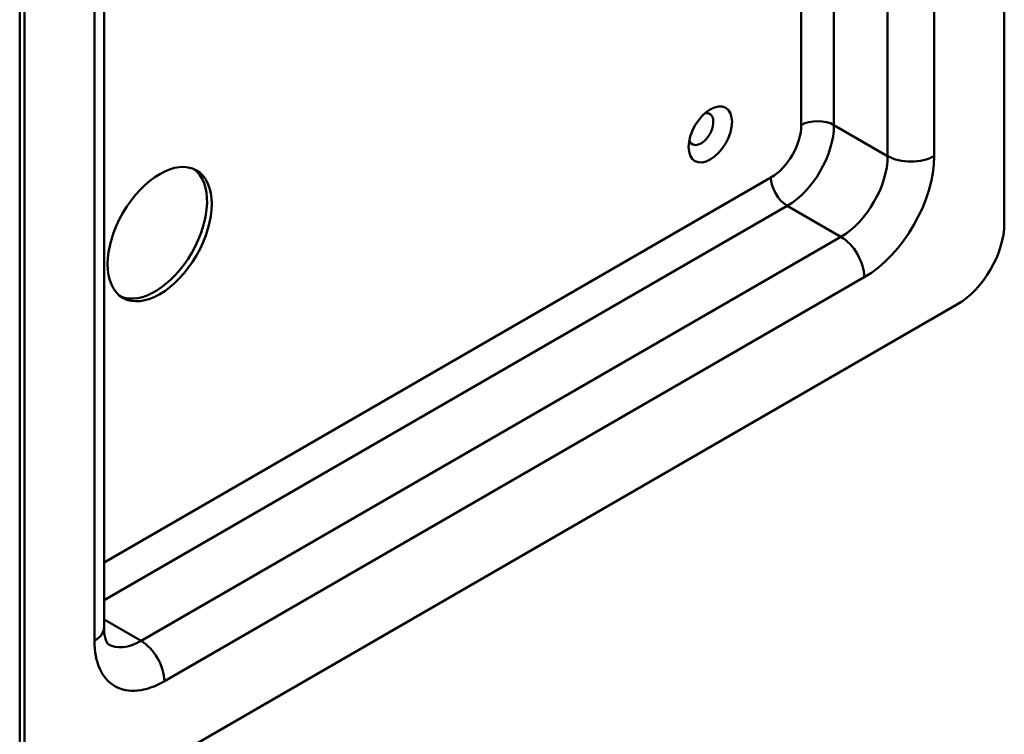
# Model space of a CAD drawing. Header units: millimetres. Extents: x 20 to 833, y 20 to 574.
# Tile 3 of 9: x 367 to 427, y 85 to 128. Entities that reach past the tile are written whole.
import ezdxf

# ---------------------------------------------------------------- set-up
doc = ezdxf.new("R2010")
doc.units = ezdxf.units.MM
doc.header["$LTSCALE"] = 2
doc.layers.add('Sichtbare Kanten(DIN)', color=7, linetype='Continuous', lineweight=50)
doc.layers.add('Sichtbare tangentiale Kanten(DIN)', color=7, linetype='Continuous', lineweight=50)

msp = doc.modelspace()

# ---------------------------------------------------------------- linework, layer by layer
at = {"layer": 'Sichtbare Kanten(DIN)'}
for p, q in [((426.8277, 115.7709), (426.8277, 197.4206)), ((367.1479, 163.291), (367.1479, 81.6413)), ((367.4308, 163.1277), (367.4308, 81.478)), ((372.2592, 159.8617), (372.2592, 91.276)), ((370.2592, 79.845), (423.9993, 110.8719))]:
    msp.add_line(p, q, dxfattribs=at)
for centre, major_axis in [((409.0087, 121.1598), (0.93, 1.6108)), ((375.6332, 115.1177), (2.23, 3.8625))]:
    msp.add_ellipse(centre, major_axis=major_axis, ratio=0.5773503, dxfattribs=at)
for centre, major_axis, start_param, end_param in [((408.443, 121.4864), (-0.53, -0.918), 5.8272815, 9.8806818), ((375.3504, 115.281), (-2.23, -3.8625), 0.0634602, 3.0781324), ((423.9993, 114.1379), (-2, -3.4641), 0.7853982, 2.3561945)]:
    msp.add_ellipse(centre, major_axis=major_axis, ratio=0.5773503, start_param=start_param, end_param=end_param, dxfattribs=at)
msp.add_open_spline([(372.2592, 91.276), (372.2592, 91.1102), (372.2707, 90.9617), (372.3086, 90.7073), (372.335, 90.6015), (372.3905, 90.4364), (372.4193, 90.3772), (372.4658, 90.2986), (372.483, 90.2792), (372.5011, 90.2609), (372.5018, 90.2614), (372.5018, 90.2614)], degree=3, knots=[3.14159265, 3.14159265, 3.14159265, 3.14159265, 3.29867229, 3.29867229, 3.45575192, 3.45575192, 3.61283155, 3.61283155, 3.76991118, 3.76991118, 3.92699082, 3.92699082, 3.92699082, 3.92699082], dxfattribs=at)
at = {"layer": 'Sichtbare tangentiale Kanten(DIN)'}
for p, q in [((419.7567, 119.8534), (419.7567, 188.4391)), ((422.5851, 188.4391), (422.5851, 119.8534)), ((371.6734, 90.4595), (371.6734, 159.0452)), ((416.504, 145.7936), (416.504, 121.7313)), ((414.5241, 121.7313), (414.5241, 144.6212)), ((419.7567, 119.8534), (416.504, 121.7313)), ((372.2592, 95.2068), (412.6856, 118.547)), ((413.6756, 116.8323), (372.2592, 92.9206)), ((416.9283, 114.9544), (413.6756, 116.8323)), ((374.5018, 90.4595), (416.9283, 114.9544)), ((418.3425, 112.5049), (375.9161, 88.01)), ((374.5018, 90.4595), (372.2592, 91.7543))]:
    msp.add_line(p, q, dxfattribs=at)
for centre, major_axis, start_param, end_param in [((415.514, 121.1598), (1.4, 0), 0.7853982, 2.3561945), ((412.6856, 120.6699), (1.3, 2.2517), 3.9269908, 5.4977871), ((413.6756, 120.0983), (-2, -3.4641), 0.7853982, 2.3561945), ((416.9283, 118.2204), (2, 3.4641), 3.9269908, 5.4977871), ((418.3425, 117.4039), (3, 5.1962), 3.9269908, 5.4977871), ((421.1709, 120.6699), (2, 0), 3.9269908, 5.4977871), ((413.6756, 117.9754), (0.7, -1.2124), 3.9269908, 5.4977871), ((416.9283, 113.3214), (1, -1.7321), 0.7853982, 2.3561945), ((370.2592, 91.276), (2, 0), 5.4977871, 6.2831853), ((375.9161, 92.909), (-3, -5.1962), 5.4977871, 7.0685835), ((374.5018, 93.7255), (-2, -3.4641), 0, 0.7853982), ((374.5018, 88.8265), (-1, 1.7321), 3.9269908, 5.4977871)]:
    msp.add_ellipse(centre, major_axis=major_axis, ratio=0.5773503, start_param=start_param, end_param=end_param, dxfattribs=at)

doc.saveas('drawing.dxf')
